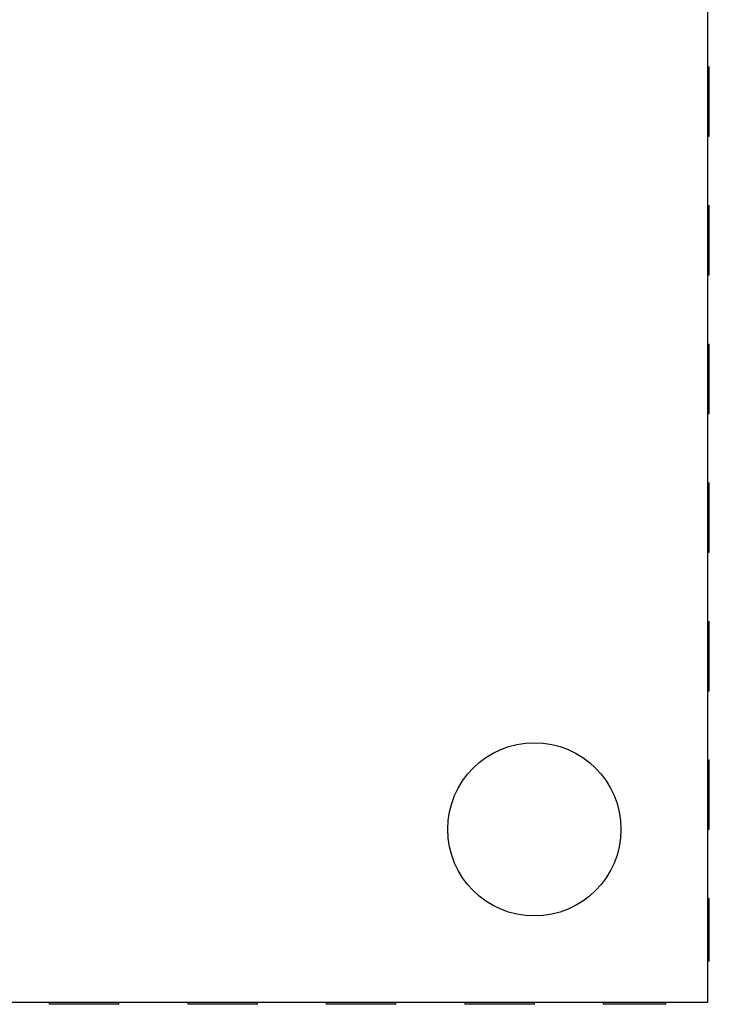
# Model space of a CAD drawing. Header units: millimetres. Extents: x 344 to 667, y 229 to 335.
# Tile 36 of 206: x 568.52 to 570.51, y 254.73 to 257.57. Entities that reach past the tile are written whole.
import ezdxf

# ---------------------------------------------------------------- set-up
doc = ezdxf.new("R2010")
doc.units = ezdxf.units.MM
doc.header["$LTSCALE"] = 0.5
doc.layers.get('0').update_dxf_attribs({"linetype": 'CONTINUOUS'})

msp = doc.modelspace()

# ---------------------------------------------------------------- linework, layer by layer
at = {"linetype": 'Continuous'}
for p, q in [((570.5033, 258.7305), (570.503, 254.7305)), ((570.5032, 257.4305), (570.5082, 257.4305)), ((570.5082, 257.2305), (570.5082, 257.4305)), ((570.5032, 257.2305), (570.5082, 257.2305)), ((570.5032, 257.0305), (570.5082, 257.0305)), ((570.5081, 256.8305), (570.5082, 257.0305)), ((570.5031, 256.8305), (570.5081, 256.8305)), ((570.5031, 256.6305), (570.5081, 256.6305)), ((570.5081, 256.4305), (570.5081, 256.6305)), ((570.5031, 256.4305), (570.5081, 256.4305)), ((570.5031, 256.2305), (570.5081, 256.2305)), ((570.5081, 256.0305), (570.5081, 256.2305)), ((570.5031, 256.0305), (570.5081, 256.0305)), ((570.503, 255.8305), (570.508, 255.8305)), ((570.508, 255.6305), (570.508, 255.8305)), ((570.503, 255.6305), (570.508, 255.6305)), ((570.503, 255.4305), (570.508, 255.4305)), ((570.508, 255.2305), (570.508, 255.4305)), ((570.503, 255.2305), (570.508, 255.2305)), ((570.503, 255.0305), (570.508, 255.0305)), ((570.508, 254.8505), (570.508, 255.0305)), ((570.503, 254.8505), (570.508, 254.8505)), ((570.503, 254.7305), (566.503, 254.7308)), ((568.603, 254.7257), (568.603, 254.7307)), ((568.803, 254.7256), (568.603, 254.7257)), ((568.803, 254.7256), (568.803, 254.7306)), ((569.003, 254.7256), (569.003, 254.7306)), ((569.203, 254.7256), (569.003, 254.7256)), ((569.203, 254.7256), (569.203, 254.7306)), ((569.403, 254.7256), (569.403, 254.7306)), ((569.603, 254.7256), (569.403, 254.7256)), ((569.603, 254.7256), (569.603, 254.7306)), ((569.803, 254.7255), (569.803, 254.7305)), ((570.003, 254.7255), (569.803, 254.7255)), ((570.003, 254.7255), (570.003, 254.7305)), ((570.203, 254.7255), (570.203, 254.7305)), ((570.383, 254.7255), (570.203, 254.7255)), ((570.383, 254.7255), (570.383, 254.7305))]:
    msp.add_line(p, q, dxfattribs=at)
msp.add_circle((570.003, 255.2305), 0.25, dxfattribs=at)

doc.saveas('drawing.dxf')
